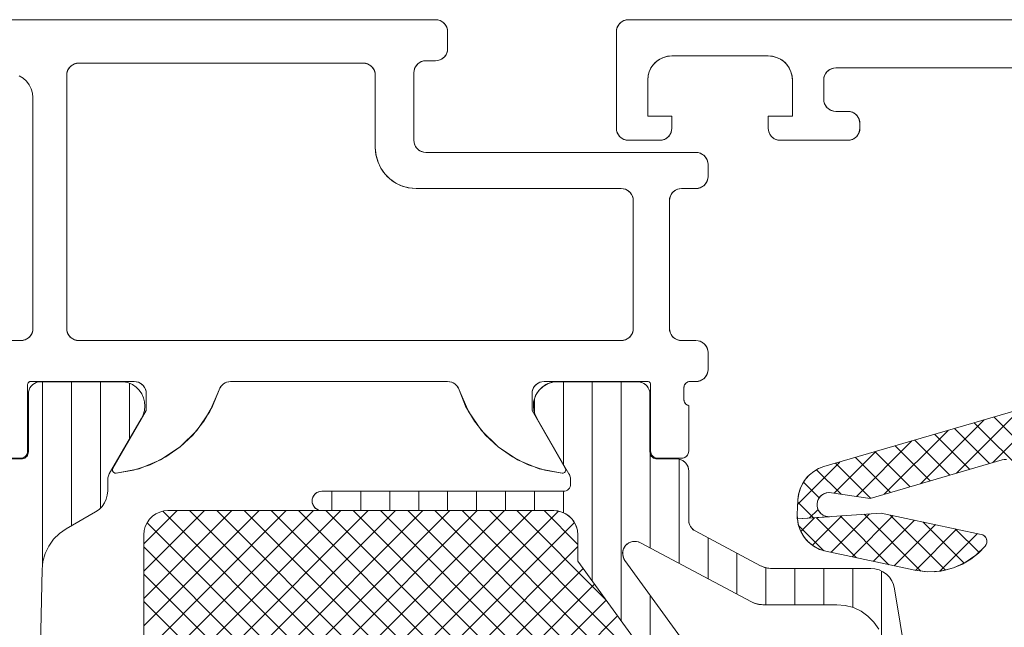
# Model space of a CAD drawing. Header units: metres. Extents: x 69 to 122.5, y -21.4 to -4.6.
# Tile 54 of 250: x 73.3982 to 73.4391, y -17.8677 to -17.8425. Entities that reach past the tile are written whole.
import ezdxf

# ---------------------------------------------------------------- set-up
doc = ezdxf.new("R2010")
doc.units = ezdxf.units.M
doc.header["$LTSCALE"] = 0.02
doc.layers.add('032_Metallarbeiten-Fenster', color=7, linetype='Continuous', lineweight=5)

msp = doc.modelspace()

# ---------------------------------------------------------------- linework, layer by layer
at = {"layer": '032_Metallarbeiten-Fenster', "color": 251, "linetype": 'Continuous', "lineweight": 9, "true_color": 0x555555}
for p, q in [((73.3992, -17.865118), (73.3992, -17.85755)), ((73.4004, -17.863515), (73.4004, -17.85755)), ((73.4016, -17.86278), (73.4016, -17.85755)), ((73.4028, -17.859921), (73.4028, -17.857608)), ((73.4208, -17.860961), (73.4208, -17.85755)), ((73.422, -17.865816), (73.422, -17.85755)), ((73.4232, -17.867468), (73.4232, -17.85755)), ((73.4196, -17.858821), (73.4196, -17.858272)), ((73.4244, -17.864439), (73.4244, -17.860524)), ((73.4256, -17.865076), (73.4256, -17.86076)), ((73.4112, -17.86289), (73.4112, -17.86209)), ((73.4124, -17.86289), (73.4124, -17.86209)), ((73.4136, -17.86289), (73.4136, -17.86209)), ((73.4148, -17.86289), (73.4148, -17.86209)), ((73.416, -17.86289), (73.416, -17.86209)), ((73.4172, -17.86289), (73.4172, -17.86209)), ((73.4184, -17.86289), (73.4184, -17.86209)), ((73.4196, -17.86289), (73.4196, -17.86209)), ((73.4208, -17.862975), (73.4208, -17.86209)), ((73.419492, -17.86289), (73.4034, -17.878982)), ((73.41836, -17.86289), (73.4034, -17.87785)), ((73.417229, -17.86289), (73.4034, -17.876719)), ((73.416098, -17.86289), (73.4034, -17.875588)), ((73.414966, -17.86289), (73.4034, -17.874456)), ((73.413835, -17.86289), (73.4034, -17.873325)), ((73.412703, -17.86289), (73.4034, -17.872194)), ((73.411572, -17.86289), (73.4034, -17.871062)), ((73.410441, -17.86289), (73.4034, -17.869931)), ((73.409309, -17.86289), (73.4034, -17.8688)), ((73.408178, -17.86289), (73.4034, -17.867668)), ((73.407047, -17.86289), (73.4034, -17.866537)), ((73.405915, -17.86289), (73.4034, -17.865405)), ((73.404784, -17.86289), (73.4034, -17.864274)), ((73.420601, -17.862913), (73.4034, -17.880113)), ((73.430915, -17.889644), (73.404186, -17.862916)), ((73.430691, -17.88829), (73.405292, -17.86289)), ((73.430468, -17.886935), (73.406423, -17.86289)), ((73.430245, -17.88558), (73.407554, -17.86289)), ((73.430021, -17.884226), (73.408686, -17.86289)), ((73.429798, -17.882871), (73.409817, -17.86289)), ((73.429575, -17.881516), (73.410949, -17.86289)), ((73.429351, -17.880162), (73.41208, -17.86289)), ((73.429128, -17.878807), (73.413211, -17.86289)), ((73.428905, -17.877452), (73.414343, -17.86289)), ((73.428682, -17.876098), (73.415474, -17.86289)), ((73.428365, -17.87465), (73.416605, -17.86289)), ((73.425553, -17.870706), (73.417737, -17.86289)), ((73.422547, -17.866569), (73.418868, -17.86289)), ((73.4214, -17.86429), (73.42, -17.86289)), ((73.421261, -17.863383), (73.4034, -17.881245)), ((73.431138, -17.890999), (73.403532, -17.863393)), ((73.4214, -17.864376), (73.4034, -17.882376)), ((73.431355, -17.892348), (73.4034, -17.864392)), ((73.4268, -17.865714), (73.4268, -17.864015)), ((73.428, -17.866351), (73.428, -17.864653)), ((73.421618, -17.86529), (73.4034, -17.883507)), ((73.431233, -17.893357), (73.4034, -17.865524)), ((73.4292, -17.86679), (73.4292, -17.865258)), ((73.4304, -17.86679), (73.4304, -17.86529)), ((73.4316, -17.86679), (73.4316, -17.86529)), ((73.4328, -17.866905), (73.4328, -17.86529)), ((73.434, -17.868069), (73.434, -17.8654)), ((73.422094, -17.865945), (73.4034, -17.884639)), ((73.4244, -17.869119), (73.4244, -17.866397)), ((73.42257, -17.8666), (73.4034, -17.88577)), ((73.430786, -17.894041), (73.4034, -17.866655)), ((73.423046, -17.867256), (73.4034, -17.886901))]:
    msp.add_line(p, q, dxfattribs=at)
at = {"layer": '032_Metallarbeiten-Fenster', "color": 250, "linetype": 'Continuous', "lineweight": 9, "true_color": 0x444444}
for p, q in [((73.4386, -17.860907), (73.441244, -17.858262)), ((73.437103, -17.861342), (73.439748, -17.858698)), ((73.441158, -17.861505), (73.438666, -17.859013)), ((73.435607, -17.861778), (73.438252, -17.859133)), ((73.438475, -17.860943), (73.437023, -17.859491)), ((73.441238, -17.862645), (73.437845, -17.859252)), ((73.434111, -17.862214), (73.436755, -17.859569)), ((73.437654, -17.861182), (73.436202, -17.85973)), ((73.43296, -17.862304), (73.435259, -17.860004)), ((73.436011, -17.86166), (73.434559, -17.860208)), ((73.436832, -17.861421), (73.43538, -17.859969)), ((73.432034, -17.862169), (73.433763, -17.86044)), ((73.434368, -17.862139), (73.432916, -17.860687)), ((73.435189, -17.8619), (73.433737, -17.860448)), ((73.43052, -17.862622), (73.432267, -17.860876)), ((73.433546, -17.862378), (73.432094, -17.860926)), ((73.432318, -17.86221), (73.431305, -17.861198)), ((73.431409, -17.862362), (73.430759, -17.861712)), ((73.431175, -17.863189), (73.430524, -17.862537)), ((73.431002, -17.863201), (73.431363, -17.86284)), ((73.431134, -17.864329), (73.432357, -17.863106)), ((73.431901, -17.864623), (73.433497, -17.863026)), ((73.43228, -17.863111), (73.434302, -17.865134)), ((73.432775, -17.864809), (73.434485, -17.863099)), ((73.433271, -17.863042), (73.435628, -17.865399)), ((73.434362, -17.863073), (73.436646, -17.865356)), ((73.430557, -17.86351), (73.431597, -17.864551)), ((73.430649, -17.863753), (73.431216, -17.863186)), ((73.431288, -17.863181), (73.432955, -17.864847)), ((73.433649, -17.864995), (73.435359, -17.863285)), ((73.434524, -17.865181), (73.436234, -17.863471)), ((73.43571, -17.86336), (73.43742, -17.86507)), ((73.4354, -17.865367), (73.437108, -17.863658)), ((73.436435, -17.865392), (73.437983, -17.863844)), ((73.437058, -17.863647), (73.43804, -17.86463))]:
    msp.add_line(p, q, dxfattribs=at)
at = {"layer": '032_Metallarbeiten-Fenster', "lineweight": 5}
for points in [[(73.3973, -17.86072), (73.39828, -17.86072), (73.39828, -17.86072), (73.398332, -17.860716), (73.398383, -17.860702), (73.39843, -17.86068), (73.398473, -17.86065), (73.39851, -17.860613), (73.39854, -17.86057), (73.398562, -17.860523), (73.398575, -17.860472), (73.39858, -17.86042), (73.39858, -17.85766), (73.39858, -17.85766), (73.398582, -17.857639), (73.398587, -17.857619), (73.398596, -17.8576), (73.398608, -17.857583), (73.398623, -17.857568), (73.39864, -17.857556), (73.398659, -17.857547), (73.398679, -17.857542), (73.3987, -17.85754), (73.403, -17.85754), (73.403, -17.85754), (73.403087, -17.857548), (73.403171, -17.85757), (73.40325, -17.857607), (73.403321, -17.857657), (73.403383, -17.857719), (73.403433, -17.85779), (73.40347, -17.857869), (73.403492, -17.857953), (73.4035, -17.85804), (73.4035, -17.85874), (73.402118, -17.861133), (73.402118, -17.861133), (73.402108, -17.861156), (73.402102, -17.86118), (73.4021, -17.861205), (73.402103, -17.86123), (73.40211, -17.861254), (73.402122, -17.861277), (73.402138, -17.861297), (73.402156, -17.861313), (73.402178, -17.861326), (73.402202, -17.861335), (73.402226, -17.86134), (73.402252, -17.861339), (73.402252, -17.861339), (73.403201, -17.861152), (73.404096, -17.860785), (73.404904, -17.860253), (73.405594, -17.859575), (73.406141, -17.858776), (73.406524, -17.857888), (73.406524, -17.857888), (73.406559, -17.857805), (73.406608, -17.85773), (73.40667, -17.857664), (73.406743, -17.857611), (73.406824, -17.857572), (73.40691, -17.857548), (73.407, -17.85754), (73.416, -17.85754), (73.416, -17.85754), (73.41609, -17.857548), (73.416176, -17.857572), (73.416257, -17.857611), (73.41633, -17.857664), (73.416392, -17.85773), (73.416441, -17.857805), (73.416476, -17.857888), (73.416476, -17.857888), (73.416859, -17.858776), (73.417406, -17.859575), (73.418096, -17.860253), (73.418904, -17.860785), (73.419799, -17.861152), (73.420748, -17.861339), (73.420748, -17.861339), (73.420773, -17.86134), (73.420798, -17.861335), (73.420822, -17.861326), (73.420843, -17.861313), (73.420862, -17.861297), (73.420878, -17.861277), (73.42089, -17.861254), (73.420897, -17.86123), (73.4209, -17.861205), (73.420898, -17.86118), (73.420892, -17.861156), (73.420881, -17.861133), (73.4195, -17.85874), (73.4195, -17.85804), (73.4195, -17.85804), (73.419508, -17.857953), (73.41953, -17.857869), (73.419567, -17.85779), (73.419617, -17.857719), (73.419679, -17.857657), (73.41975, -17.857607), (73.419829, -17.85757), (73.419913, -17.857548), (73.42, -17.85754), (73.4243, -17.85754), (73.4243, -17.85754), (73.424321, -17.857542), (73.424341, -17.857547), (73.42436, -17.857556), (73.424377, -17.857568), (73.424392, -17.857583), (73.424404, -17.8576), (73.424413, -17.857619), (73.424418, -17.857639), (73.42442, -17.85766), (73.42442, -17.86042), (73.42442, -17.86042), (73.424425, -17.860472), (73.424438, -17.860523), (73.42446, -17.86057), (73.42449, -17.860613), (73.424527, -17.86065), (73.42457, -17.86068), (73.424617, -17.860702), (73.424668, -17.860716), (73.42472, -17.86072), (73.4257, -17.86072), (73.4257, -17.86072), (73.425752, -17.860716), (73.425803, -17.860702), (73.42585, -17.86068), (73.425893, -17.86065), (73.42593, -17.860613), (73.42596, -17.86057), (73.425982, -17.860523), (73.425995, -17.860472), (73.426, -17.86042), (73.426, -17.85854), (73.426, -17.85854), (73.425952, -17.858521), (73.425908, -17.858493), (73.42587, -17.858457), (73.425839, -17.858416), (73.425817, -17.858369), (73.425804, -17.858319), (73.4258, -17.858267), (73.4258, -17.857813), (73.4258, -17.857813), (73.425804, -17.857761), (73.425817, -17.857711), (73.425839, -17.857664), (73.42587, -17.857623), (73.425908, -17.857587), (73.425952, -17.857559), (73.426, -17.85754), (73.4263, -17.85754), (73.4263, -17.85754), (73.426387, -17.857532), (73.426471, -17.85751), (73.42655, -17.857473), (73.426621, -17.857423), (73.426683, -17.857361), (73.426733, -17.85729), (73.42677, -17.857211), (73.426792, -17.857127), (73.4268, -17.85704), (73.4268, -17.85634), (73.4268, -17.85634), (73.426792, -17.856253), (73.42677, -17.856169), (73.426733, -17.85609), (73.426683, -17.856019), (73.426621, -17.855957), (73.42655, -17.855907), (73.426471, -17.85587), (73.426387, -17.855848), (73.4263, -17.85584), (73.4257, -17.85584), (73.4257, -17.85584), (73.425613, -17.855832), (73.425529, -17.85581), (73.42545, -17.855773), (73.425379, -17.855723), (73.425317, -17.855661), (73.425267, -17.85559), (73.42523, -17.855511), (73.425208, -17.855427), (73.4252, -17.85534), (73.4252, -17.85004), (73.4252, -17.85004), (73.425208, -17.849953), (73.42523, -17.849869), (73.425267, -17.84979), (73.425317, -17.849719), (73.425379, -17.849657), (73.42545, -17.849607), (73.425529, -17.84957), (73.425613, -17.849548), (73.4257, -17.84954), (73.4263, -17.84954), (73.4263, -17.84954), (73.426387, -17.849532), (73.426471, -17.84951), (73.42655, -17.849473), (73.426621, -17.849423), (73.426683, -17.849361), (73.426733, -17.84929), (73.42677, -17.849211), (73.426792, -17.849127), (73.4268, -17.84904), (73.4268, -17.84854), (73.4268, -17.84854), (73.426792, -17.848453), (73.42677, -17.848369), (73.426733, -17.84829), (73.426683, -17.848219), (73.426621, -17.848157), (73.42655, -17.848107), (73.426471, -17.84807), (73.426387, -17.848048), (73.4263, -17.84804), (73.4151, -17.84804), (73.4151, -17.84804), (73.415013, -17.848032), (73.414929, -17.84801), (73.41485, -17.847973), (73.414779, -17.847923), (73.414717, -17.847861), (73.414667, -17.84779), (73.41463, -17.847711), (73.414608, -17.847627), (73.4146, -17.84754), (73.4146, -17.84474), (73.4146, -17.84474), (73.414608, -17.844653), (73.41463, -17.844569), (73.414667, -17.84449), (73.414717, -17.844419), (73.414779, -17.844357), (73.41485, -17.844307), (73.414929, -17.84427), (73.415013, -17.844248), (73.4151, -17.84424), (73.4155, -17.84424), (73.4155, -17.84424), (73.415587, -17.844232), (73.415671, -17.84421), (73.41575, -17.844173), (73.415821, -17.844123), (73.415883, -17.844061), (73.415933, -17.84399), (73.41597, -17.843911), (73.415992, -17.843827), (73.416, -17.84374), (73.416, -17.84304), (73.416, -17.84304), (73.415992, -17.842953), (73.41597, -17.842869), (73.415933, -17.84279), (73.415883, -17.842719), (73.415821, -17.842657), (73.41575, -17.842607), (73.415671, -17.84257), (73.415587, -17.842548), (73.4155, -17.84254), (73.3705, -17.84254)], [(73.398231, -17.844869), (73.398392, -17.844965), (73.398532, -17.84509), (73.398646, -17.845238), (73.39873, -17.845405), (73.398782, -17.845585), (73.3988, -17.845771), (73.3988, -17.85534), (73.3988, -17.85534), (73.398792, -17.855427), (73.39877, -17.855511), (73.398733, -17.85559), (73.398683, -17.855661), (73.398621, -17.855723), (73.39855, -17.855773), (73.398471, -17.85581), (73.398387, -17.855832), (73.3983, -17.85584), (73.3975, -17.85584)], [(73.399035, -17.87228), (73.399177, -17.865335), (73.399177, -17.865335), (73.399213, -17.864995), (73.399307, -17.864666), (73.399455, -17.864358), (73.399653, -17.86408), (73.399896, -17.86384), (73.400176, -17.863644), (73.4014, -17.862938), (73.4014, -17.862938), (73.401543, -17.862838), (73.401666, -17.862714), (73.401766, -17.862572), (73.40184, -17.862414), (73.401885, -17.862245), (73.4019, -17.862072), (73.4019, -17.861619), (73.4019, -17.861619), (73.401907, -17.861531), (73.40193, -17.861445), (73.401967, -17.861364), (73.403285, -17.859081), (73.403285, -17.859081), (73.403369, -17.85892), (73.403423, -17.858746), (73.403444, -17.858566), (73.403432, -17.858385), (73.403388, -17.858209), (73.403312, -17.858044), (73.403208, -17.857895), (73.403079, -17.857767), (73.402929, -17.857665), (73.402763, -17.857592), (73.402586, -17.85755), (73.39911, -17.85755), (73.39911, -17.85755), (73.399023, -17.857558), (73.398939, -17.85758), (73.39886, -17.857617), (73.398789, -17.857667), (73.398727, -17.857729), (73.398677, -17.8578), (73.39864, -17.857879), (73.398618, -17.857963), (73.39861, -17.85805), (73.39861, -17.86045), (73.39861, -17.86045), (73.398606, -17.860502), (73.398592, -17.860553), (73.39857, -17.8606), (73.39854, -17.860643), (73.398503, -17.86068), (73.39846, -17.86071), (73.398413, -17.860732), (73.398362, -17.860746), (73.39831, -17.86075), (73.3975, -17.86075)], [(73.4389, -17.89259), (73.434538, -17.866127), (73.434538, -17.866127), (73.434494, -17.865957), (73.434421, -17.865797), (73.434322, -17.865653), (73.434198, -17.865528), (73.434055, -17.865426), (73.433896, -17.865351), (73.433726, -17.865306), (73.433551, -17.86529), (73.429449, -17.86529), (73.429449, -17.86529), (73.429287, -17.865277), (73.429129, -17.865238), (73.42898, -17.865173), (73.426265, -17.863731), (73.426265, -17.863731), (73.42619, -17.863682), (73.426125, -17.86362), (73.426071, -17.863547), (73.426032, -17.863466), (73.426008, -17.863379), (73.426, -17.86329), (73.426, -17.86125), (73.426, -17.86125), (73.425992, -17.861163), (73.42597, -17.861079), (73.425933, -17.861), (73.425883, -17.860929), (73.425821, -17.860867), (73.42575, -17.860817), (73.425671, -17.86078), (73.425587, -17.860758), (73.4255, -17.86075), (73.42469, -17.86075), (73.42469, -17.86075), (73.424638, -17.860746), (73.424587, -17.860732), (73.42454, -17.86071), (73.424497, -17.86068), (73.42446, -17.860643), (73.42443, -17.8606), (73.424408, -17.860553), (73.424394, -17.860502), (73.42439, -17.86045), (73.42439, -17.85805), (73.42439, -17.85805), (73.424382, -17.857963), (73.42436, -17.857879), (73.424323, -17.8578), (73.424273, -17.857729), (73.424211, -17.857667), (73.42414, -17.857617), (73.424061, -17.85758), (73.423977, -17.857558), (73.42389, -17.85755), (73.420413, -17.85755), (73.420413, -17.85755), (73.420237, -17.857592), (73.420071, -17.857665), (73.419921, -17.857767), (73.419792, -17.857895), (73.419688, -17.858044), (73.419612, -17.858209), (73.419568, -17.858385), (73.419556, -17.858566), (73.419577, -17.858746), (73.419631, -17.85892), (73.419714, -17.859081), (73.421033, -17.861364), (73.421033, -17.861364), (73.42107, -17.861443), (73.421092, -17.861527), (73.4211, -17.861614), (73.4211, -17.86179), (73.4211, -17.86179), (73.421094, -17.861849), (73.421077, -17.861905), (73.421049, -17.861957), (73.421012, -17.862002), (73.420967, -17.86204), (73.420915, -17.862067), (73.420858, -17.862084), (73.4208, -17.86209), (73.410778, -17.86209), (73.410778, -17.86209), (73.410709, -17.862096), (73.410641, -17.862114), (73.410578, -17.862144), (73.410521, -17.862184), (73.410472, -17.862233), (73.410432, -17.86229), (73.410402, -17.862353), (73.410384, -17.862421), (73.410378, -17.86249), (73.410378, -17.86249), (73.410384, -17.86256), (73.410402, -17.862627), (73.410432, -17.86269), (73.410472, -17.862747), (73.410521, -17.862796), (73.410578, -17.862836), (73.410641, -17.862866), (73.410709, -17.862884), (73.410778, -17.86289), (73.4204, -17.86289), (73.4204, -17.86289), (73.420574, -17.862905), (73.420742, -17.86295), (73.4209, -17.863024), (73.421043, -17.863124), (73.421166, -17.863247), (73.421266, -17.86339), (73.42134, -17.863548), (73.421385, -17.863716), (73.4214, -17.86389), (73.4214, -17.86499), (73.428172, -17.874311)], [(73.410778, -17.90469), (73.4044, -17.90469), (73.4044, -17.90469), (73.404226, -17.904675), (73.404058, -17.90463), (73.4039, -17.904556), (73.403757, -17.904456), (73.403634, -17.904333), (73.403534, -17.90419), (73.40346, -17.904032), (73.403415, -17.903864), (73.4034, -17.90369), (73.4034, -17.86389), (73.4034, -17.86389), (73.403415, -17.863716), (73.40346, -17.863548), (73.403534, -17.86339), (73.403634, -17.863247), (73.403757, -17.863124), (73.4039, -17.863024), (73.404058, -17.86295), (73.404226, -17.862905), (73.4044, -17.86289), (73.410778, -17.86289)], [(73.433879, -17.867805), (73.43368, -17.867515), (73.433433, -17.867265), (73.433146, -17.867062), (73.432828, -17.866913), (73.432489, -17.866821), (73.432139, -17.86679), (73.429075, -17.86679), (73.429075, -17.86679), (73.428913, -17.866777), (73.428756, -17.866738), (73.428606, -17.866673), (73.423994, -17.864223), (73.423994, -17.864223), (73.423905, -17.864186), (73.423811, -17.864167), (73.423715, -17.864166), (73.423621, -17.864184), (73.423532, -17.864219), (73.423451, -17.86427), (73.423382, -17.864336), (73.423382, -17.864336), (73.423326, -17.864414), (73.423286, -17.864502), (73.423264, -17.864595), (73.42326, -17.86469), (73.423274, -17.864785), (73.423306, -17.864876), (73.423354, -17.864958), (73.429617, -17.873578)]]:
    msp.add_lwpolyline(points, dxfattribs=at)
at = {"layer": '032_Metallarbeiten-Fenster', "linetype": 'Continuous', "lineweight": 5}
for points in [[(73.3973, -17.86072), (73.39828, -17.86072), (73.398338, -17.860714), (73.398395, -17.860697), (73.398447, -17.860669), (73.398492, -17.860632), (73.398529, -17.860587), (73.398557, -17.860535), (73.398574, -17.860479), (73.39858, -17.86042), (73.39858, -17.85766), (73.398582, -17.857637), (73.398589, -17.857614), (73.3986, -17.857593), (73.398615, -17.857575), (73.398633, -17.85756), (73.398654, -17.857549), (73.398677, -17.857542), (73.3987, -17.85754), (73.403, -17.85754), (73.403097, -17.85755), (73.403191, -17.857578), (73.403278, -17.857624), (73.403353, -17.857687), (73.403416, -17.857762), (73.403462, -17.857849), (73.40349, -17.857943), (73.4035, -17.85804), (73.4035, -17.85874), (73.402118, -17.861133), (73.402104, -17.861168), (73.4021, -17.861205), (73.402106, -17.861243), (73.402122, -17.861277), (73.402147, -17.861305), (73.402178, -17.861326), (73.402214, -17.861338), (73.402252, -17.861339), (73.402967, -17.861216), (73.403657, -17.86099), (73.404308, -17.860667), (73.404904, -17.860253), (73.405434, -17.859756), (73.405887, -17.859189), (73.406253, -17.858561), (73.406524, -17.857888), (73.406554, -17.857815), (73.406594, -17.857748), (73.406645, -17.857687), (73.406705, -17.857636), (73.406772, -17.857595), (73.406845, -17.857565), (73.406921, -17.857546), (73.407, -17.85754), (73.416, -17.85754), (73.416078, -17.857546), (73.416155, -17.857565), (73.416228, -17.857595), (73.416295, -17.857636), (73.416354, -17.857687), (73.416405, -17.857748), (73.416446, -17.857815), (73.416476, -17.857888), (73.416747, -17.858561), (73.417113, -17.859189), (73.417566, -17.859756), (73.418096, -17.860253), (73.418692, -17.860667), (73.419343, -17.86099), (73.420033, -17.861216), (73.420748, -17.861339), (73.420786, -17.861338), (73.420822, -17.861326), (73.420853, -17.861305), (73.420878, -17.861277), (73.420894, -17.861243), (73.4209, -17.861205), (73.420896, -17.861168), (73.420881, -17.861133), (73.4195, -17.85874), (73.4195, -17.85804), (73.41951, -17.857943), (73.419538, -17.857849), (73.419584, -17.857762), (73.419646, -17.857687), (73.419722, -17.857624), (73.419809, -17.857578), (73.419902, -17.85755), (73.42, -17.85754), (73.4243, -17.85754), (73.424323, -17.857542), (73.424346, -17.857549), (73.424367, -17.85756), (73.424385, -17.857575), (73.4244, -17.857593), (73.424411, -17.857614), (73.424418, -17.857637), (73.42442, -17.85766), (73.42442, -17.86042), (73.424426, -17.860479), (73.424443, -17.860535), (73.424471, -17.860587), (73.424508, -17.860632), (73.424553, -17.860669), (73.424605, -17.860697), (73.424661, -17.860714), (73.42472, -17.86072), (73.4257, -17.86072), (73.425758, -17.860714), (73.425815, -17.860697), (73.425867, -17.860669), (73.425912, -17.860632), (73.425949, -17.860587), (73.425977, -17.860535), (73.425994, -17.860479), (73.426, -17.86042), (73.426, -17.85854), (73.425958, -17.858524), (73.425918, -17.858501), (73.425883, -17.858472), (73.425854, -17.858437), (73.42583, -17.858399), (73.425813, -17.858356), (73.425803, -17.858312), (73.4258, -17.858267), (73.4258, -17.857813), (73.425803, -17.857768), (73.425813, -17.857724), (73.42583, -17.857682), (73.425854, -17.857643), (73.425883, -17.857608), (73.425918, -17.857579), (73.425958, -17.857556), (73.426, -17.85754), (73.4263, -17.85754), (73.426397, -17.85753), (73.426491, -17.857502), (73.426578, -17.857456), (73.426653, -17.857394), (73.426716, -17.857318), (73.426762, -17.857231), (73.42679, -17.857138), (73.4268, -17.85704), (73.4268, -17.85634), (73.42679, -17.856243), (73.426762, -17.856149), (73.426716, -17.856062), (73.426653, -17.855987), (73.426578, -17.855924), (73.426491, -17.855878), (73.426397, -17.85585), (73.4263, -17.85584), (73.4257, -17.85584), (73.425602, -17.85583), (73.425509, -17.855802), (73.425422, -17.855756), (73.425346, -17.855694), (73.425284, -17.855618), (73.425238, -17.855531), (73.42521, -17.855438), (73.4252, -17.85534), (73.4252, -17.85004), (73.42521, -17.849943), (73.425238, -17.849849), (73.425284, -17.849762), (73.425346, -17.849687), (73.425422, -17.849624), (73.425509, -17.849578), (73.425602, -17.84955), (73.4257, -17.84954), (73.4263, -17.84954), (73.426397, -17.84953), (73.426491, -17.849502), (73.426578, -17.849456), (73.426653, -17.849394), (73.426716, -17.849318), (73.426762, -17.849231), (73.42679, -17.849138), (73.4268, -17.84904), (73.4268, -17.84854), (73.42679, -17.848443), (73.426762, -17.848349), (73.426716, -17.848262), (73.426653, -17.848187), (73.426578, -17.848124), (73.426491, -17.848078), (73.426397, -17.84805), (73.4263, -17.84804), (73.4151, -17.84804), (73.415002, -17.84803), (73.414909, -17.848002), (73.414822, -17.847956), (73.414746, -17.847894), (73.414684, -17.847818), (73.414638, -17.847731), (73.41461, -17.847638), (73.4146, -17.84754), (73.4146, -17.84474), (73.41461, -17.844643), (73.414638, -17.844549), (73.414684, -17.844462), (73.414746, -17.844387), (73.414822, -17.844324), (73.414909, -17.844278), (73.415002, -17.84425), (73.4151, -17.84424), (73.4155, -17.84424), (73.415597, -17.84423), (73.415691, -17.844202), (73.415778, -17.844156), (73.415853, -17.844094), (73.415916, -17.844018), (73.415962, -17.843931), (73.41599, -17.843838), (73.416, -17.84374), (73.416, -17.84304), (73.41599, -17.842943), (73.415962, -17.842849), (73.415916, -17.842762), (73.415853, -17.842687), (73.415778, -17.842624), (73.415691, -17.842578), (73.415597, -17.84255), (73.4155, -17.84254), (73.3705, -17.84254)], [(73.398231, -17.844869), (73.398392, -17.844965), (73.398532, -17.84509), (73.398646, -17.845238), (73.39873, -17.845405), (73.398782, -17.845585), (73.3988, -17.845771), (73.3988, -17.85534), (73.39879, -17.855438), (73.398762, -17.855531), (73.398716, -17.855618), (73.398653, -17.855694), (73.398578, -17.855756), (73.398491, -17.855802), (73.398397, -17.85583), (73.3983, -17.85584), (73.3975, -17.85584)], [(73.399035, -17.87228), (73.399177, -17.865335), (73.399177, -17.865335), (73.399213, -17.864995), (73.399307, -17.864666), (73.399455, -17.864358), (73.399653, -17.86408), (73.399896, -17.86384), (73.400176, -17.863644), (73.4014, -17.862938), (73.4014, -17.862938), (73.401543, -17.862838), (73.401666, -17.862714), (73.401766, -17.862572), (73.40184, -17.862414), (73.401885, -17.862245), (73.4019, -17.862072), (73.4019, -17.861619), (73.4019, -17.861619), (73.401907, -17.861531), (73.40193, -17.861445), (73.401967, -17.861364), (73.403285, -17.859081), (73.403285, -17.859081), (73.403369, -17.85892), (73.403423, -17.858746), (73.403444, -17.858566), (73.403432, -17.858385), (73.403388, -17.858209), (73.403312, -17.858044), (73.403208, -17.857895), (73.403079, -17.857767), (73.402929, -17.857665), (73.402763, -17.857592), (73.402586, -17.85755), (73.39911, -17.85755), (73.39911, -17.85755), (73.399023, -17.857558), (73.398939, -17.85758), (73.39886, -17.857617), (73.398789, -17.857667), (73.398727, -17.857729), (73.398677, -17.8578), (73.39864, -17.857879), (73.398618, -17.857963), (73.39861, -17.85805), (73.39861, -17.86045), (73.39861, -17.86045), (73.398606, -17.860502), (73.398592, -17.860553), (73.39857, -17.8606), (73.39854, -17.860643), (73.398503, -17.86068), (73.39846, -17.86071), (73.398413, -17.860732), (73.398362, -17.860746), (73.39831, -17.86075), (73.3975, -17.86075)], [(73.4389, -17.89259), (73.434538, -17.866127), (73.434494, -17.865957), (73.434421, -17.865797), (73.434322, -17.865653), (73.434198, -17.865528), (73.434055, -17.865426), (73.433896, -17.865351), (73.433726, -17.865306), (73.433551, -17.86529), (73.429449, -17.86529), (73.429388, -17.865288), (73.429327, -17.865283), (73.429267, -17.865273), (73.429207, -17.86526), (73.429149, -17.865244), (73.429091, -17.865224), (73.429035, -17.8652), (73.42898, -17.865173), (73.426265, -17.863731), (73.426208, -17.863695), (73.426156, -17.863652), (73.42611, -17.863603), (73.426071, -17.863547), (73.426041, -17.863487), (73.426018, -17.863423), (73.426005, -17.863357), (73.426, -17.86329), (73.426, -17.86125), (73.42599, -17.861153), (73.425962, -17.861059), (73.425916, -17.860972), (73.425854, -17.860897), (73.425778, -17.860834), (73.425691, -17.860788), (73.425597, -17.86076), (73.4255, -17.86075), (73.42469, -17.86075), (73.424631, -17.860744), (73.424575, -17.860727), (73.424523, -17.860699), (73.424477, -17.860662), (73.42444, -17.860617), (73.424412, -17.860565), (73.424395, -17.860509), (73.42439, -17.86045), (73.42439, -17.85805), (73.42438, -17.857953), (73.424352, -17.857859), (73.424306, -17.857772), (73.424244, -17.857697), (73.424168, -17.857634), (73.424081, -17.857588), (73.423987, -17.85756), (73.42389, -17.85755), (73.420413, -17.85755), (73.420173, -17.857616), (73.419956, -17.857739), (73.419777, -17.857912), (73.419646, -17.858124), (73.419572, -17.858362), (73.419558, -17.858611), (73.419607, -17.858856), (73.419714, -17.859081), (73.421033, -17.861364), (73.421048, -17.861393), (73.421062, -17.861423), (73.421073, -17.861454), (73.421083, -17.861485), (73.42109, -17.861517), (73.421096, -17.861549), (73.421099, -17.861582), (73.4211, -17.861614), (73.4211, -17.86179), (73.421094, -17.861849), (73.421077, -17.861905), (73.421049, -17.861957), (73.421012, -17.862002), (73.420967, -17.86204), (73.420915, -17.862067), (73.420858, -17.862084), (73.4208, -17.86209), (73.410778, -17.86209), (73.4107, -17.862098), (73.410625, -17.862121), (73.410556, -17.862157), (73.410495, -17.862207), (73.410446, -17.862268), (73.410409, -17.862337), (73.410386, -17.862412), (73.410378, -17.86249), (73.410386, -17.862568), (73.410409, -17.862643), (73.410446, -17.862712), (73.410495, -17.862773), (73.410556, -17.862823), (73.410625, -17.86286), (73.4107, -17.862882), (73.410778, -17.86289), (73.4204, -17.86289), (73.420595, -17.862909), (73.420783, -17.862966), (73.420956, -17.863059), (73.421107, -17.863183), (73.421231, -17.863334), (73.421324, -17.863507), (73.421381, -17.863695), (73.4214, -17.86389), (73.4214, -17.86499), (73.428172, -17.874311)], [(73.428172, -17.874311), (73.4214, -17.86499), (73.4214, -17.86389), (73.4214, -17.86389), (73.421385, -17.863716), (73.42134, -17.863548), (73.421266, -17.86339), (73.421166, -17.863247), (73.421043, -17.863124), (73.4209, -17.863024), (73.420742, -17.86295), (73.420574, -17.862905), (73.4204, -17.86289), (73.410778, -17.86289), (73.4044, -17.86289), (73.4044, -17.86289), (73.404226, -17.862905), (73.404058, -17.86295), (73.4039, -17.863024), (73.403757, -17.863124), (73.403634, -17.863247), (73.403534, -17.86339), (73.40346, -17.863548), (73.403415, -17.863716), (73.4034, -17.86389), (73.4034, -17.90369)], [(73.429617, -17.873578), (73.423354, -17.864958), (73.423311, -17.864886), (73.42328, -17.864808), (73.423263, -17.864726), (73.423259, -17.864642), (73.42327, -17.864559), (73.423295, -17.864479), (73.423332, -17.864404), (73.423382, -17.864336), (73.423442, -17.864278), (73.423511, -17.86423), (73.423587, -17.864195), (73.423668, -17.864173), (73.423751, -17.864164), (73.423835, -17.86417), (73.423916, -17.86419), (73.423994, -17.864223), (73.428606, -17.866673), (73.428661, -17.8667), (73.428717, -17.866724), (73.428775, -17.866744), (73.428834, -17.86676), (73.428893, -17.866773), (73.428954, -17.866783), (73.429014, -17.866788), (73.429075, -17.86679), (73.432139, -17.86679), (73.432489, -17.866821), (73.432828, -17.866913), (73.433146, -17.867062), (73.433433, -17.867265), (73.43368, -17.867515), (73.433879, -17.867805)]]:
    msp.add_lwpolyline(points, dxfattribs=at)
at = {"layer": '032_Metallarbeiten-Fenster', "color": 7, "linetype": 'Continuous', "lineweight": 5}
for points in [[(73.4529, -17.84454), (73.4321, -17.84454), (73.4321, -17.84454), (73.432013, -17.844547), (73.431929, -17.84457), (73.43185, -17.844607), (73.431779, -17.844657), (73.431717, -17.844718), (73.431667, -17.84479), (73.43163, -17.844869), (73.431608, -17.844953), (73.4316, -17.84504), (73.4316, -17.84584), (73.4316, -17.84584), (73.431608, -17.845926), (73.43163, -17.846011), (73.431667, -17.84609), (73.431717, -17.846161), (73.431779, -17.846223), (73.43185, -17.846273), (73.431929, -17.846309), (73.432013, -17.846332), (73.4321, -17.84634), (73.4326, -17.84634), (73.4326, -17.84634), (73.432687, -17.846347), (73.432771, -17.84637), (73.43285, -17.846407), (73.432921, -17.846457), (73.432983, -17.846518), (73.433033, -17.84659), (73.43307, -17.846669), (73.433092, -17.846753), (73.4331, -17.84684), (73.4331, -17.84704), (73.4331, -17.84704), (73.433092, -17.847126), (73.43307, -17.847211), (73.433033, -17.84729), (73.432983, -17.847361), (73.432921, -17.847423), (73.43285, -17.847473), (73.432771, -17.847509), (73.432687, -17.847532), (73.4326, -17.84754), (73.4298, -17.84754), (73.4298, -17.84754), (73.429713, -17.847532), (73.429629, -17.847509), (73.42955, -17.847473), (73.429479, -17.847423), (73.429417, -17.847361), (73.429367, -17.84729), (73.42933, -17.847211), (73.429308, -17.847126), (73.4293, -17.84704), (73.4293, -17.84654), (73.4303, -17.84654), (73.4303, -17.84504), (73.4303, -17.84504), (73.430285, -17.844866), (73.43024, -17.844698), (73.430166, -17.84454), (73.430066, -17.844397), (73.429943, -17.844274), (73.4298, -17.844174), (73.429642, -17.8441), (73.429474, -17.844055), (73.4293, -17.84404), (73.4253, -17.84404), (73.4253, -17.84404), (73.425126, -17.844055), (73.424958, -17.8441), (73.4248, -17.844174), (73.424657, -17.844274), (73.424534, -17.844397), (73.424434, -17.84454), (73.42436, -17.844698), (73.424315, -17.844866), (73.4243, -17.84504), (73.4243, -17.84654), (73.4253, -17.84654), (73.4253, -17.84704), (73.4253, -17.84704), (73.425292, -17.847126), (73.42527, -17.847211), (73.425233, -17.84729), (73.425183, -17.847361), (73.425121, -17.847423), (73.42505, -17.847473), (73.424971, -17.847509), (73.424887, -17.847532), (73.4248, -17.84754), (73.4235, -17.84754), (73.4235, -17.84754), (73.423413, -17.847532), (73.423329, -17.847509), (73.42325, -17.847473), (73.423179, -17.847423), (73.423117, -17.847361), (73.423067, -17.84729), (73.42303, -17.847211), (73.423008, -17.847126), (73.423, -17.84704), (73.423, -17.84304), (73.423, -17.84304), (73.423008, -17.842953), (73.42303, -17.842869), (73.423067, -17.84279), (73.423117, -17.842718), (73.423179, -17.842657), (73.42325, -17.842607), (73.423329, -17.84257), (73.423413, -17.842547), (73.4235, -17.84254), (73.5165, -17.84254)], [(73.4529, -17.84454), (73.4321, -17.84454), (73.432002, -17.844549), (73.431909, -17.844578), (73.431822, -17.844624), (73.431746, -17.844686), (73.431684, -17.844762), (73.431638, -17.844848), (73.43161, -17.844942), (73.4316, -17.84504), (73.4316, -17.84584), (73.43161, -17.845937), (73.431638, -17.846031), (73.431684, -17.846117), (73.431746, -17.846193), (73.431822, -17.846255), (73.431909, -17.846302), (73.432002, -17.84633), (73.4321, -17.84634), (73.4326, -17.84634), (73.432698, -17.846349), (73.432791, -17.846378), (73.432878, -17.846424), (73.432954, -17.846486), (73.433016, -17.846562), (73.433062, -17.846648), (73.43309, -17.846742), (73.4331, -17.84684), (73.4331, -17.84704), (73.43309, -17.847137), (73.433062, -17.847231), (73.433016, -17.847317), (73.432954, -17.847393), (73.432878, -17.847455), (73.432791, -17.847502), (73.432698, -17.84753), (73.4326, -17.84754), (73.4298, -17.84754), (73.429702, -17.84753), (73.429609, -17.847502), (73.429522, -17.847455), (73.429446, -17.847393), (73.429384, -17.847317), (73.429338, -17.847231), (73.42931, -17.847137), (73.4293, -17.84704), (73.4293, -17.84654), (73.4303, -17.84654), (73.4303, -17.84504), (73.430281, -17.844844), (73.430224, -17.844657), (73.430131, -17.844484), (73.430007, -17.844332), (73.429856, -17.844208), (73.429683, -17.844116), (73.429495, -17.844059), (73.4293, -17.84404), (73.4253, -17.84404), (73.425105, -17.844059), (73.424917, -17.844116), (73.424744, -17.844208), (73.424593, -17.844332), (73.424469, -17.844484), (73.424376, -17.844657), (73.424319, -17.844844), (73.4243, -17.84504), (73.4243, -17.84654), (73.4253, -17.84654), (73.4253, -17.84704), (73.42529, -17.847137), (73.425262, -17.847231), (73.425216, -17.847317), (73.425154, -17.847393), (73.425078, -17.847455), (73.424991, -17.847502), (73.424898, -17.84753), (73.4248, -17.84754), (73.4235, -17.84754), (73.423402, -17.84753), (73.423309, -17.847502), (73.423222, -17.847455), (73.423146, -17.847393), (73.423084, -17.847317), (73.423038, -17.847231), (73.42301, -17.847137), (73.423, -17.84704), (73.423, -17.84304), (73.42301, -17.842942), (73.423038, -17.842848), (73.423084, -17.842762), (73.423146, -17.842686), (73.423222, -17.842624), (73.423309, -17.842578), (73.423402, -17.842549), (73.4235, -17.84254), (73.5165, -17.84254)], [(73.439107, -17.860772), (73.438997, -17.860791), (73.43352, -17.862386), (73.431916, -17.862152), (73.431811, -17.862143), (73.431707, -17.862156), (73.431607, -17.86219), (73.431517, -17.862245), (73.43144, -17.862318), (73.43138, -17.862405), (73.43134, -17.862503), (73.431322, -17.862607), (73.431325, -17.862712), (73.431351, -17.862815), (73.431397, -17.862909), (73.431463, -17.862992), (73.431544, -17.863059), (73.431638, -17.863108), (73.43174, -17.863136), (73.431845, -17.863142), (73.430505, -17.863236), (73.430503, -17.863212), (73.430502, -17.863188), (73.430501, -17.863164), (73.4305, -17.86314), (73.4305, -17.863117), (73.4305, -17.863093), (73.430501, -17.863069), (73.430501, -17.863045), (73.430528, -17.862442), (73.430556, -17.862211), (73.43062, -17.861987), (73.430717, -17.861776), (73.430846, -17.861582), (73.431004, -17.86141), (73.431186, -17.861265), (73.431389, -17.86115), (73.431607, -17.861068), (73.457054, -17.85366)], [(73.457054, -17.85366), (73.431607, -17.861068), (73.431607, -17.861068), (73.431359, -17.861164), (73.431132, -17.861304), (73.430933, -17.861481), (73.430769, -17.86169), (73.430644, -17.861925), (73.430563, -17.862179), (73.430528, -17.862442), (73.430501, -17.863045), (73.430501, -17.863045), (73.430505, -17.863236), (73.431845, -17.863142), (73.431845, -17.863142), (73.431751, -17.863138), (73.43166, -17.863116), (73.431574, -17.863078), (73.431497, -17.863024), (73.431432, -17.862957), (73.43138, -17.862879), (73.431343, -17.862792), (73.431324, -17.8627), (73.431322, -17.862607), (73.431322, -17.862607), (73.431337, -17.862514), (73.43137, -17.862426), (73.431418, -17.862345), (73.431481, -17.862275), (73.431555, -17.862218), (73.431639, -17.862176), (73.43173, -17.862151), (73.431823, -17.862142), (73.431916, -17.862152), (73.43352, -17.862386), (73.438997, -17.860791), (73.438997, -17.860791), (73.439085, -17.860774), (73.439174, -17.860772)]]:
    msp.add_lwpolyline(points, dxfattribs=at)
at = {"layer": '032_Metallarbeiten-Fenster', "lineweight": 5}
msp.add_lwpolyline([(73.4147, -17.84954), (73.4232, -17.84954), (73.4232, -17.84954), (73.423287, -17.849548), (73.423371, -17.84957), (73.42345, -17.849607), (73.423521, -17.849657), (73.423583, -17.849719), (73.423633, -17.84979), (73.42367, -17.849869), (73.423692, -17.849953), (73.4237, -17.85004), (73.4237, -17.85534), (73.4237, -17.85534), (73.423692, -17.855427), (73.42367, -17.855511), (73.423633, -17.85559), (73.423583, -17.855661), (73.423521, -17.855723), (73.42345, -17.855773), (73.423371, -17.85581), (73.423287, -17.855832), (73.4232, -17.85584), (73.4007, -17.85584), (73.4007, -17.85584), (73.400613, -17.855832), (73.400529, -17.85581), (73.40045, -17.855773), (73.400379, -17.855723), (73.400317, -17.855661), (73.400267, -17.85559), (73.40023, -17.855511), (73.400208, -17.855427), (73.4002, -17.85534), (73.4002, -17.84484), (73.4002, -17.84484), (73.400208, -17.844753), (73.40023, -17.844669), (73.400267, -17.84459), (73.400317, -17.844519), (73.400379, -17.844457), (73.40045, -17.844407), (73.400529, -17.84437), (73.400613, -17.844348), (73.4007, -17.84434), (73.4125, -17.84434), (73.4125, -17.84434), (73.412587, -17.844348), (73.412671, -17.84437), (73.41275, -17.844407), (73.412821, -17.844457), (73.412883, -17.844519), (73.412933, -17.84459), (73.41297, -17.844669), (73.412992, -17.844753), (73.413, -17.84484), (73.413, -17.84784), (73.413, -17.84784), (73.413026, -17.848135), (73.413102, -17.848422), (73.413228, -17.84869), (73.413398, -17.848933), (73.413607, -17.849142), (73.41385, -17.849312), (73.414119, -17.849438), (73.414405, -17.849514)], close=True, dxfattribs=at)
at = {"layer": '032_Metallarbeiten-Fenster', "linetype": 'Continuous', "lineweight": 5}
msp.add_lwpolyline([(73.4232, -17.85584), (73.4007, -17.85584), (73.400602, -17.85583), (73.400509, -17.855802), (73.400422, -17.855756), (73.400346, -17.855694), (73.400284, -17.855618), (73.400238, -17.855531), (73.40021, -17.855438), (73.4002, -17.85534), (73.4002, -17.84484), (73.40021, -17.844743), (73.400238, -17.844649), (73.400284, -17.844562), (73.400346, -17.844487), (73.400422, -17.844424), (73.400509, -17.844378), (73.400602, -17.84435), (73.4007, -17.84434), (73.4125, -17.84434), (73.412597, -17.84435), (73.412691, -17.844378), (73.412778, -17.844424), (73.412853, -17.844487), (73.412916, -17.844562), (73.412962, -17.844649), (73.41299, -17.844743), (73.413, -17.84484), (73.413, -17.84784), (73.413033, -17.848172), (73.413129, -17.848491), (73.413286, -17.848785), (73.413498, -17.849042), (73.413755, -17.849254), (73.414049, -17.849411), (73.414368, -17.849507), (73.4147, -17.84954), (73.4232, -17.84954), (73.423297, -17.84955), (73.423391, -17.849578), (73.423478, -17.849624), (73.423553, -17.849687), (73.423616, -17.849762), (73.423662, -17.849849), (73.42369, -17.849943), (73.4237, -17.85004), (73.4237, -17.85534), (73.42369, -17.855438), (73.423662, -17.855531), (73.423616, -17.855618), (73.423553, -17.855694), (73.423478, -17.855756), (73.423391, -17.855802), (73.423297, -17.85583)], close=True, dxfattribs=at)
at = {"layer": '032_Metallarbeiten-Fenster', "color": 7, "linetype": 'Continuous', "lineweight": 5}
for points in [[(73.430505, -17.863236), (73.433983, -17.862992), (73.438131, -17.863876), (73.438204, -17.863901), (73.438268, -17.863944), (73.438319, -17.864003), (73.438353, -17.864072), (73.438368, -17.864147), (73.438364, -17.864224), (73.43834, -17.864297), (73.438298, -17.864362), (73.438017, -17.864654), (73.437699, -17.864904), (73.437351, -17.86511), (73.436977, -17.865267), (73.436586, -17.865372), (73.436185, -17.865424), (73.43578, -17.865421), (73.435379, -17.865364), (73.431688, -17.864577), (73.431458, -17.864509), (73.431243, -17.864405), (73.431047, -17.864268), (73.430875, -17.864102), (73.430731, -17.863911), (73.43062, -17.863699), (73.430544, -17.863472)], [(73.430505, -17.863236), (73.433983, -17.862992), (73.438131, -17.863876), (73.438131, -17.863876), (73.438185, -17.863892), (73.438235, -17.863919), (73.438278, -17.863954), (73.438315, -17.863997), (73.438342, -17.864045), (73.438361, -17.864099), (73.438369, -17.864154), (73.438366, -17.86421), (73.438353, -17.864265), (73.43833, -17.864316), (73.438298, -17.864362), (73.438298, -17.864362), (73.437915, -17.864742), (73.43747, -17.865047), (73.436977, -17.865267), (73.436453, -17.865396), (73.435915, -17.865428), (73.435379, -17.865364), (73.431688, -17.864577), (73.431688, -17.864577), (73.431427, -17.864496), (73.431185, -17.864369), (73.43097, -17.864201), (73.430789, -17.863995), (73.430648, -17.863761), (73.430553, -17.863505)]]:
    msp.add_lwpolyline(points, close=True, dxfattribs=at)

doc.saveas('drawing.dxf')
